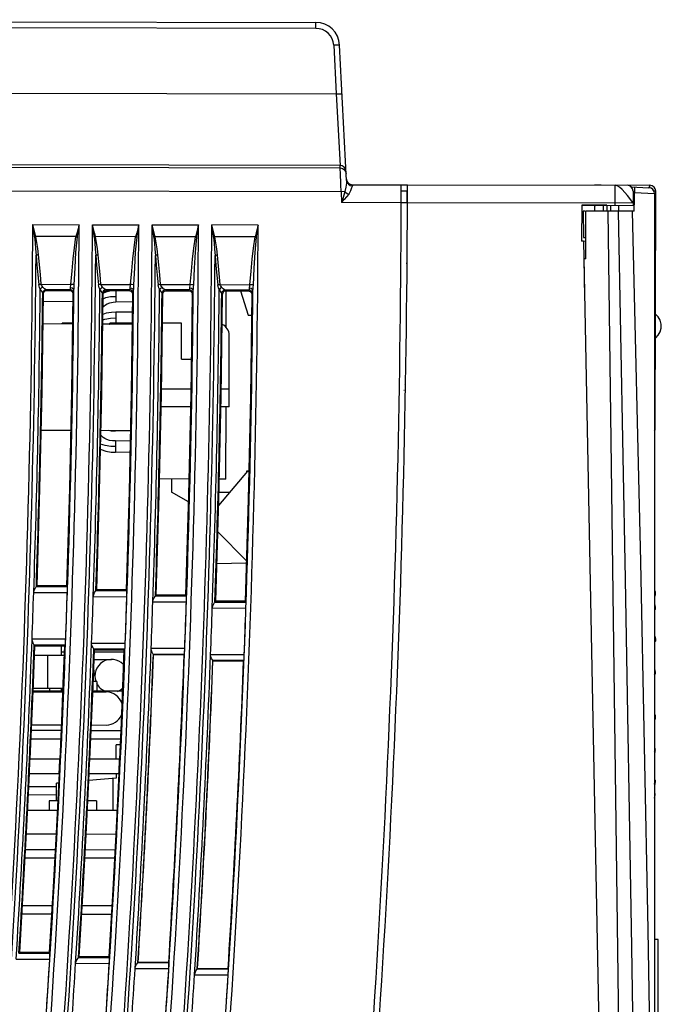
# Model space of a CAD drawing. Extents: x 0 to 420, y 0 to 297.
# Tile 15 of 30: x 128 to 155, y 139 to 180. Entities that reach past the tile are written whole.
import ezdxf

# ---------------------------------------------------------------- set-up
doc = ezdxf.new("R2010")
doc.units = 0
doc.header["$LTSCALE"] = 23.1
doc.layers.get('0').update_dxf_attribs({"linetype": 'CONTINUOUS'})

msp = doc.modelspace()

# ---------------------------------------------------------------- linework, layer by layer
at = {"color": 7, "linetype": 'CONTINUOUS'}
for p, q in [((85.026, 179.838), (140.782, 179.726)), ((140.781, 179.476), (102.526, 179.553)), ((140.781, 179.476), (140.782, 179.726)), ((141.778, 178.777), (141.529, 178.764)), ((141.529, 178.764), (141.631, 176.725)), ((142.064, 173.1), (141.778, 178.777)), ((99.52, 176.809), (141.631, 176.725)), ((141.631, 176.725), (141.881, 176.737)), ((141.631, 176.725), (141.796, 173.728)), ((141.796, 173.728), (102.514, 173.807)), ((100.764, 173.708), (141.8, 173.626)), ((141.8, 173.626), (141.796, 173.728)), ((142.311, 172.923), (142.314, 172.878)), ((142.311, 172.923), (144.623, 172.919)), ((144.362, 172.728), (144.363, 172.919)), ((144.623, 172.919), (154.773, 172.898)), ((152.739, 172.902), (152.475, 172.916)), ((141.838, 172.627), (100.762, 172.709)), ((141.998, 172.635), (141.838, 172.627)), ((141.838, 172.627), (141.861, 172.174)), ((144.362, 172.669), (144.612, 172.669)), ((153.321, 172.054), (153.323, 172.901)), ((153.984, 172.837), (154.738, 172.797)), ((154.072, 172.65), (154.071, 172.069)), ((154.125, 171.816), (154.143, 172.829)), ((154.138, 172.593), (154.975, 172.548)), ((154.772, 172.798), (154.723, 172.798)), ((154.772, 172.789), (154.773, 172.898)), ((155.022, 172.648), (154.952, 172.648)), ((154.975, 172.548), (154.975, 125.542)), ((155.002, 162.681), (155.022, 172.648)), ((144.361, 172.169), (141.861, 172.174)), ((144.611, 172.169), (144.361, 172.169)), ((154.071, 172.15), (144.621, 172.169)), ((151.921, 172.071), (151.918, 170.554)), ((152.971, 172.069), (151.921, 172.071)), ((152.497, 172.055), (151.921, 172.057)), ((152.067, 171.816), (151.975, 171.816)), ((151.975, 171.816), (151.989, 170.706)), ((154.125, 171.816), (152.088, 171.816)), ((152.47, 171.816), (152.471, 172.061)), ((152.815, 172.06), (152.814, 171.816)), ((152.815, 172.06), (152.971, 172.06)), ((152.971, 172.052), (152.97, 171.816)), ((152.971, 172.052), (154.071, 172.069)), ((152.971, 172.069), (152.971, 172.052)), ((153.627, 125.519), (153.027, 171.816)), ((153.135, 171.816), (153.135, 172.054)), ((153.47, 171.816), (153.471, 172.059)), ((128.924, 171.249), (130.867, 171.246)), ((131.424, 171.244), (133.367, 171.241)), ((133.924, 171.239), (135.867, 171.236)), ((138.367, 171.23), (136.424, 171.234)), ((130.733, 170.748), (129.053, 170.752)), ((133.233, 170.743), (131.553, 170.747)), ((135.733, 170.738), (134.053, 170.742)), ((138.233, 170.733), (136.553, 170.737)), ((152, 170.554), (151.918, 170.554)), ((151.989, 170.706), (152.093, 170.704)), ((152, 170.558), (152.093, 170.563)), ((152, 170.554), (152.878, 125.534)), ((136.778, 168.733), (136.664, 169.967)), ((144.575, 169.624), (144.567, 169.624)), ((152.097, 169.816), (152.025, 169.816)), ((152.046, 168.204), (152.025, 169.816)), ((129.278, 168.748), (130.522, 168.745)), ((130.485, 168.52), (129.487, 168.522)), ((129.519, 168.491), (129.487, 168.522)), ((129.519, 168.491), (130.453, 168.489)), ((130.485, 168.52), (130.453, 168.489)), ((130.559, 168.5), (130.485, 168.52)), ((130.583, 168.413), (130.602, 168.337)), ((131.778, 168.743), (133.022, 168.74)), ((131.977, 168.418), (131.88, 168.374)), ((132.21, 168.469), (131.977, 168.418)), ((132.985, 168.515), (131.988, 168.517)), ((132.02, 168.485), (131.988, 168.517)), ((132.02, 168.485), (132.952, 168.483)), ((132.404, 168.481), (132.21, 168.469)), ((132.404, 168.481), (132.403, 168.006)), ((132.964, 168.479), (132.404, 168.481)), ((132.985, 168.515), (132.952, 168.483)), ((133.059, 168.495), (132.985, 168.515)), ((133.082, 168.407), (133.101, 168.331)), ((134.278, 168.738), (135.522, 168.735)), ((135.485, 168.51), (134.488, 168.512)), ((134.521, 168.479), (134.488, 168.512)), ((134.521, 168.479), (135.451, 168.477)), ((135.485, 168.51), (135.451, 168.477)), ((135.559, 168.49), (135.485, 168.51)), ((135.581, 168.401), (135.6, 168.325)), ((136.778, 168.733), (138.023, 168.73)), ((137.985, 168.505), (136.988, 168.507)), ((137.022, 168.473), (136.988, 168.507)), ((137.022, 168.473), (137.95, 168.471)), ((137.026, 166.936), (137.029, 168.473)), ((137.626, 168.471), (137.946, 167.45)), ((137.985, 168.505), (137.95, 168.471)), ((138.06, 168.485), (137.985, 168.505)), ((138.08, 168.395), (138.1, 168.319)), ((129.338, 168.373), (129.369, 168.343)), ((129.364, 168.034), (130.598, 168.032)), ((130.602, 168.337), (130.634, 168.369)), ((131.838, 168.368), (131.87, 168.337)), ((133.097, 168.004), (132.403, 168.006)), ((133.101, 168.331), (133.134, 168.364)), ((134.338, 168.363), (134.371, 168.331)), ((135.6, 168.325), (135.635, 168.359)), ((136.839, 168.358), (136.872, 168.325)), ((138.1, 168.319), (138.135, 168.354)), ((132.402, 167.581), (132.401, 167.119)), ((133.091, 167.579), (132.402, 167.581)), ((137.946, 167.45), (138.087, 167.448)), ((155.026, 167.485), (155.012, 167.485)), ((130.585, 167.082), (129.351, 167.084)), ((130.151, 167.083), (130.151, 167.124)), ((130.585, 167.123), (130.151, 167.124)), ((133.084, 167.077), (131.852, 167.079)), ((132.136, 167.079), (132.143, 167.081)), ((132.143, 167.081), (132.151, 167.082)), ((132.151, 167.079), (132.151, 167.12)), ((133.084, 167.118), (132.151, 167.12)), ((135.151, 167.114), (134.354, 167.116)), ((135.148, 165.614), (135.151, 167.114)), ((137.144, 163.61), (137.15, 166.61)), ((155.024, 166.51), (155.01, 166.51)), ((135.148, 165.614), (135.563, 165.613)), ((134.315, 164.366), (135.545, 164.363)), ((136.816, 164.361), (137.145, 164.36)), ((144.48, 164.294), (144.474, 164.294)), ((144.484, 164.544), (144.479, 164.544)), ((135.531, 163.613), (134.301, 163.616)), ((137.144, 163.61), (136.802, 163.611)), ((137.013, 160.584), (137.019, 163.61)), ((129.276, 162.634), (130.51, 162.632)), ((131.778, 162.629), (133.01, 162.627)), ((132.392, 162.628), (132.392, 162.606)), ((133.009, 162.604), (132.392, 162.606)), ((154.975, 162.981), (155.003, 162.981)), ((155.002, 162.681), (155.002, 162.707)), ((132.391, 162.181), (132.39, 161.706)), ((133, 162.179), (132.391, 162.181)), ((132.99, 161.704), (132.39, 161.706)), ((135.465, 160.587), (134.235, 160.589)), ((134.738, 160.588), (134.737, 160.038)), ((137.923, 160.913), (136.709, 159.473)), ((137.013, 160.584), (136.736, 160.584)), ((137.888, 160.932), (137.972, 160.932)), ((137.888, 160.872), (137.888, 160.932)), ((137.923, 160.913), (137.971, 160.914)), ((135.442, 159.628), (134.737, 160.038)), ((136.724, 160.034), (137.181, 160.033)), ((136.676, 158.366), (137.869, 157.169)), ((137.866, 157.055), (136.637, 157.036)), ((129.073, 156.083), (129.104, 156.113)), ((129.073, 156.083), (130.368, 156.08)), ((130.339, 156.111), (129.104, 156.113)), ((130.368, 156.08), (130.339, 156.111)), ((128.962, 155.837), (130.371, 155.831)), ((131.458, 155.662), (132.866, 155.655)), ((131.569, 155.907), (131.601, 155.939)), ((131.569, 155.907), (132.864, 155.905)), ((132.833, 155.937), (131.601, 155.939)), ((132.864, 155.905), (132.833, 155.937)), ((134.063, 155.69), (134.096, 155.722)), ((134.063, 155.69), (135.358, 155.688)), ((135.327, 155.72), (134.096, 155.722)), ((135.358, 155.688), (135.327, 155.72)), ((154.982, 155.885), (154.975, 155.896)), ((155, 155.821), (154.999, 155.832)), ((155.002, 155.806), (155, 155.826)), ((155.004, 155.79), (155.002, 155.809)), ((155.005, 155.776), (155.004, 155.791)), ((155.005, 155.769), (155.005, 155.77)), ((155.006, 155.755), (155.005, 155.77)), ((155.006, 155.755), (155.006, 155.764)), ((155.006, 155.753), (155.006, 155.755)), ((133.952, 155.445), (135.36, 155.438)), ((136.444, 155.186), (137.853, 155.179)), ((136.556, 155.431), (136.59, 155.464)), ((136.556, 155.431), (137.851, 155.429)), ((137.818, 155.462), (136.59, 155.464)), ((137.851, 155.429), (137.818, 155.463)), ((144.29, 155.319), (144.293, 155.319)), ((154.993, 155.308), (154.975, 155.325)), ((154.985, 155.3), (154.975, 155.318)), ((154.994, 155.277), (154.985, 155.3)), ((154.998, 155.257), (154.994, 155.277)), ((155.005, 155.181), (155.004, 155.195)), ((155.004, 155.192), (155.004, 155.195)), ((155.009, 155.189), (155.006, 155.221)), ((144.278, 155.069), (144.281, 155.069)), ((154.975, 155.087), (155.01, 155.126)), ((154.994, 155.122), (155.011, 155.139)), ((154.994, 153.975), (154.975, 153.994)), ((154.975, 153.941), (154.989, 153.934)), ((130.301, 153.875), (128.893, 153.874)), ((130.282, 153.625), (128.986, 153.628)), ((128.986, 153.628), (129.015, 153.598)), ((129.015, 153.598), (130.25, 153.595)), ((130.114, 153.595), (130.113, 153.205)), ((130.282, 153.625), (130.25, 153.595)), ((132.797, 153.699), (131.388, 153.698)), ((154.975, 153.763), (155.005, 153.795)), ((129, 153.207), (130.235, 153.205)), ((129.552, 151.821), (129.555, 153.206)), ((130.113, 153.348), (130.24, 153.347)), ((132.777, 153.45), (131.481, 153.452)), ((131.481, 153.452), (131.511, 153.421)), ((131.511, 153.421), (132.744, 153.418)), ((131.511, 153.345), (132.744, 153.342)), ((132.777, 153.45), (132.744, 153.418)), ((135.29, 153.482), (133.881, 153.481)), ((135.27, 153.233), (133.975, 153.235)), ((133.981, 153.229), (135.264, 153.227)), ((135.27, 153.233), (135.264, 153.227)), ((137.782, 153.223), (136.373, 153.222)), ((131.496, 153.027), (132.223, 153.026)), ((137.762, 152.974), (136.467, 152.976)), ((136.473, 152.97), (137.756, 152.968)), ((137.762, 152.974), (137.756, 152.968)), ((154.995, 152.579), (154.975, 152.599)), ((154.975, 152.375), (154.999, 152.399)), ((154.999, 152.496), (154.997, 152.525)), ((155, 152.481), (154.999, 152.496)), ((154.999, 152.478), (154.999, 152.484)), ((155, 152.481), (154.999, 152.484)), ((154.999, 152.468), (155.006, 152.469)), ((155, 152.48), (155, 152.481)), ((155.005, 152.501), (155.004, 152.531)), ((155.006, 152.469), (155.005, 152.501)), ((131.603, 152.095), (131.459, 152.095)), ((131.603, 152.095), (131.603, 151.695)), ((128.938, 151.668), (130.173, 151.665)), ((130.175, 151.698), (128.94, 151.7)), ((128.945, 151.822), (130.18, 151.82)), ((129.617, 151.821), (129.617, 151.699)), ((130.11, 151.82), (130.11, 151.698)), ((131.441, 151.662), (132.002, 151.661)), ((132.676, 151.693), (131.443, 151.695)), ((154.995, 150.696), (154.975, 150.717)), ((128.879, 150.283), (130.115, 150.28)), ((131.383, 150.278), (131.999, 150.276)), ((154.975, 150.585), (154.982, 150.586)), ((154.975, 150.5), (154.991, 150.516)), ((128.868, 150.057), (130.104, 150.054)), ((131.373, 150.052), (132.606, 150.049)), ((128.851, 149.7), (130.088, 149.698)), ((131.357, 149.695), (132.59, 149.693)), ((132.414, 148.842), (132.415, 149.443)), ((132.579, 149.443), (132.415, 149.443)), ((154.996, 149.301), (154.975, 149.323)), ((154.975, 149.128), (154.98, 149.138)), ((154.975, 149.111), (154.985, 149.12)), ((154.98, 149.138), (154.987, 149.163)), ((154.987, 149.163), (154.99, 149.188)), ((154.99, 149.188), (154.993, 149.217)), ((154.991, 149.265), (154.999, 149.26)), ((154.992, 149.233), (154.992, 149.224)), ((154.993, 149.233), (154.992, 149.224)), ((154.993, 149.233), (154.993, 149.233)), ((154.993, 149.217), (154.993, 149.233)), ((154.997, 149.297), (154.996, 149.301)), ((154.999, 149.23), (154.999, 149.26)), ((130.058, 148.847), (128.807, 148.85)), ((132.561, 148.842), (131.31, 148.845)), ((128.779, 148.25), (130.03, 148.248)), ((131.281, 148.245), (132.533, 148.243)), ((132.413, 148.243), (132.413, 148.049)), ((129.911, 147.098), (129.912, 147.836)), ((130.002, 147.843), (129.912, 147.836)), ((132.413, 148.049), (131.275, 147.952)), ((132.277, 148.038), (132.275, 146.693)), ((154.996, 147.97), (154.975, 147.993)), ((129.911, 147.342), (128.738, 147.344)), ((128.755, 147.7), (129.912, 147.698)), ((154.996, 147.392), (154.975, 147.416)), ((154.975, 147.413), (154.996, 147.39)), ((154.989, 147.352), (154.988, 147.365)), ((154.989, 147.342), (154.988, 147.326)), ((154.989, 147.344), (154.989, 147.352)), ((154.989, 147.344), (154.989, 147.342)), ((154.989, 147.332), (154.989, 147.342)), ((154.993, 147.356), (154.995, 147.377)), ((154.995, 147.377), (154.996, 147.39)), ((154.996, 147.39), (154.996, 147.392)), ((129.608, 147.099), (129.607, 146.699)), ((129.964, 147.098), (129.608, 147.099)), ((131.593, 147.095), (131.233, 147.095)), ((131.593, 147.095), (131.593, 146.695)), ((154.975, 147.239), (154.981, 147.266)), ((154.984, 147.286), (154.985, 147.294)), ((154.986, 147.302), (154.987, 147.309)), ((129.944, 146.698), (128.707, 146.7)), ((132.446, 146.693), (131.213, 146.695)), ((129.894, 145.698), (128.658, 145.701)), ((132.396, 145.693), (131.163, 145.696)), ((128.623, 145.057), (129.859, 145.055)), ((131.127, 145.052), (132.361, 145.05)), ((129.839, 144.698), (128.604, 144.701)), ((132.342, 144.693), (131.108, 144.696)), ((129.728, 142.698), (128.491, 142.701)), ((132.231, 142.693), (130.996, 142.696)), ((129.706, 142.342), (128.47, 142.344)), ((132.209, 142.337), (130.975, 142.339)), ((155.125, 141.288), (154.975, 141.291)), ((155.125, 137.294), (155.125, 141.288)), ((129.611, 140.737), (128.375, 140.739)), ((129.64, 140.707), (129.611, 140.737)), ((128.225, 140.464), (129.635, 140.457)), ((128.343, 140.709), (129.64, 140.707)), ((130.836, 140.534), (130.869, 140.565)), ((130.836, 140.534), (132.134, 140.531)), ((132.104, 140.563), (130.869, 140.565)), ((132.134, 140.531), (132.104, 140.563)), ((133.328, 140.317), (133.334, 140.323)), ((133.328, 140.317), (134.625, 140.314)), ((134.619, 140.319), (133.334, 140.323)), ((134.625, 140.314), (134.619, 140.32)), ((130.718, 140.288), (132.129, 140.282)), ((133.21, 140.071), (134.62, 140.064)), ((135.817, 140.058), (135.823, 140.064)), ((135.817, 140.058), (137.114, 140.055)), ((137.108, 140.061), (135.823, 140.064)), ((137.114, 140.055), (137.108, 140.061)), ((135.698, 139.812), (137.109, 139.806))]:
    msp.add_line(p, q, dxfattribs=at)
for points in [[(142.045, 173.491), (142.022, 173.584), (141.965, 173.662), (141.886, 173.711), (141.796, 173.728)], [(141.808, 173.417), (141.803, 173.564), (141.8, 173.626)], [(141.8, 173.626), (141.895, 173.607), (141.975, 173.554), (142.028, 173.478), (142.05, 173.389)], [(141.838, 172.627), (141.827, 172.926), (141.808, 173.417)], [(142.064, 173.1), (142.061, 172.982), (142.041, 172.823), (141.998, 172.635)], [(142.064, 173.1), (142.087, 173.013), (142.143, 172.941), (142.223, 172.894), (142.314, 172.878)], [(141.998, 172.635), (141.958, 172.489), (141.912, 172.336), (141.861, 172.174)], [(142.159, 172.526), (142.068, 172.418), (141.97, 172.303), (141.861, 172.174)], [(141.998, 172.635), (142.045, 172.594), (142.1, 172.557), (142.159, 172.526)], [(142.314, 172.878), (142.278, 172.788), (142.229, 172.667), (142.159, 172.526)], [(154.071, 172.15), (154.056, 172.176), (154.009, 172.242), (153.934, 172.342), (153.837, 172.468), (153.724, 172.601), (153.612, 172.719), (153.506, 172.814), (153.407, 172.878), (153.323, 172.901)], [(154.772, 172.798), (154.82, 172.792), (154.862, 172.771), (154.896, 172.737), (154.905, 172.721)], [(152.097, 169.816), (152.093, 170.483), (152.093, 171.149), (152.088, 171.816)], [(152.497, 172.055), (152.567, 172.058), (152.678, 172.059), (152.815, 172.06)], [(153.448, 171.816), (153.739, 156.388), (154.005, 140.959), (154.247, 125.53)], [(154.033, 171.816), (154.378, 157.117), (154.687, 141.693), (154.958, 125.542)], [(128.997, 170.737), (128.974, 170.905), (128.949, 171.076), (128.924, 171.249)], [(129.053, 170.752), (129.011, 170.916), (128.968, 171.082), (128.924, 171.249)], [(130.867, 171.246), (130.822, 171.079), (130.777, 170.913), (130.733, 170.748)], [(130.79, 170.733), (130.815, 170.901), (130.841, 171.072), (130.867, 171.246)], [(131.497, 170.732), (131.474, 170.9), (131.449, 171.071), (131.424, 171.244)], [(131.553, 170.747), (131.511, 170.911), (131.468, 171.077), (131.424, 171.244)], [(133.367, 171.241), (133.322, 171.074), (133.277, 170.908), (133.233, 170.743)], [(133.29, 170.728), (133.315, 170.896), (133.341, 171.067), (133.367, 171.241)], [(134.053, 170.742), (134.011, 170.906), (133.968, 171.072), (133.924, 171.239)], [(133.997, 170.727), (133.974, 170.895), (133.949, 171.066), (133.924, 171.239)], [(135.867, 171.236), (135.822, 171.069), (135.777, 170.903), (135.733, 170.738)], [(135.79, 170.723), (135.815, 170.891), (135.841, 171.062), (135.867, 171.236)], [(136.497, 170.722), (136.474, 170.89), (136.449, 171.061), (136.424, 171.234)], [(136.553, 170.737), (136.511, 170.901), (136.468, 171.067), (136.424, 171.234)], [(138.367, 171.23), (138.322, 171.063), (138.277, 170.898), (138.233, 170.733)], [(138.29, 170.718), (138.315, 170.886), (138.341, 171.057), (138.367, 171.23)], [(129.053, 170.752), (129.034, 170.747), (129.015, 170.742), (128.997, 170.737)], [(128.997, 170.737), (129.022, 170.486), (129.041, 170.23), (129.058, 169.968)], [(129.164, 169.982), (129.132, 170.245), (129.098, 170.502), (129.053, 170.752)], [(130.522, 168.745), (130.569, 169.314), (130.615, 169.817), (130.664, 170.277), (130.733, 170.748)], [(130.663, 168.729), (130.694, 169.44), (130.733, 170.098), (130.79, 170.733)], [(130.733, 170.748), (130.753, 170.743), (130.771, 170.738), (130.79, 170.733)], [(131.553, 170.747), (131.534, 170.742), (131.515, 170.737), (131.497, 170.732)], [(131.497, 170.732), (131.522, 170.481), (131.541, 170.225), (131.558, 169.963)], [(131.664, 169.977), (131.632, 170.24), (131.598, 170.497), (131.553, 170.747)], [(133.022, 168.74), (133.07, 169.309), (133.115, 169.812), (133.164, 170.272), (133.233, 170.743)], [(133.163, 168.724), (133.194, 169.435), (133.233, 170.093), (133.29, 170.728)], [(133.233, 170.743), (133.253, 170.738), (133.271, 170.733), (133.29, 170.728)], [(134.053, 170.742), (134.034, 170.737), (134.015, 170.732), (133.997, 170.727)], [(133.997, 170.727), (134.022, 170.476), (134.041, 170.22), (134.058, 169.958)], [(134.164, 169.972), (134.132, 170.235), (134.098, 170.492), (134.053, 170.742)], [(135.522, 168.735), (135.57, 169.304), (135.615, 169.807), (135.664, 170.268), (135.733, 170.738)], [(135.663, 168.719), (135.694, 169.43), (135.733, 170.088), (135.79, 170.723)], [(135.733, 170.738), (135.753, 170.733), (135.771, 170.728), (135.79, 170.723)], [(136.553, 170.737), (136.534, 170.732), (136.515, 170.727), (136.497, 170.722)], [(136.497, 170.722), (136.522, 170.471), (136.541, 170.215), (136.558, 169.953)], [(136.664, 169.967), (136.632, 170.23), (136.598, 170.487), (136.553, 170.737)], [(138.023, 168.73), (138.07, 169.299), (138.115, 169.802), (138.164, 170.263), (138.233, 170.733)], [(138.163, 168.714), (138.194, 169.425), (138.233, 170.083), (138.29, 170.718)], [(138.233, 170.733), (138.253, 170.728), (138.272, 170.723), (138.29, 170.718)], [(129.164, 169.982), (129.126, 169.978), (129.089, 169.973), (129.058, 169.968)], [(129.058, 169.968), (129.096, 169.557), (129.134, 169.145), (129.171, 168.734)], [(129.278, 168.748), (129.24, 169.159), (129.164, 169.982)], [(131.664, 169.977), (131.626, 169.973), (131.589, 169.968), (131.558, 169.963)], [(131.558, 169.963), (131.596, 169.552), (131.634, 169.14), (131.671, 168.729)], [(131.778, 168.743), (131.74, 169.154), (131.702, 169.566), (131.664, 169.977)], [(134.164, 169.972), (134.126, 169.968), (134.089, 169.963), (134.058, 169.958)], [(134.058, 169.958), (134.096, 169.547), (134.134, 169.135), (134.172, 168.724)], [(134.278, 168.738), (134.24, 169.149), (134.202, 169.561), (134.164, 169.972)], [(136.664, 169.967), (136.626, 169.963), (136.589, 169.958), (136.558, 169.953)], [(136.558, 169.953), (136.596, 169.542), (136.634, 169.13), (136.672, 168.719)], [(129.278, 168.748), (129.239, 168.745), (129.203, 168.74), (129.171, 168.734)], [(129.238, 168.547), (129.21, 168.609), (129.188, 168.671), (129.171, 168.734)], [(129.238, 168.547), (129.267, 168.579), (129.304, 168.608), (129.344, 168.631)], [(129.338, 168.373), (129.324, 168.412), (129.29, 168.469), (129.238, 168.547)], [(129.344, 168.631), (129.316, 168.668), (129.294, 168.707), (129.278, 168.748)], [(129.487, 168.522), (129.431, 168.511), (129.382, 168.479), (129.35, 168.43), (129.338, 168.373)], [(129.487, 168.522), (129.452, 168.537), (129.404, 168.573), (129.344, 168.631)], [(129.369, 168.343), (129.389, 168.417), (129.444, 168.471), (129.519, 168.491)], [(130.453, 168.489), (130.528, 168.468), (130.583, 168.413)], [(130.498, 168.597), (130.494, 168.557), (130.489, 168.531), (130.485, 168.52)], [(130.498, 168.597), (130.506, 168.641), (130.515, 168.691), (130.522, 168.745)], [(130.647, 168.492), (130.625, 168.542), (130.57, 168.581), (130.498, 168.597)], [(130.663, 168.729), (130.63, 168.736), (130.579, 168.741), (130.522, 168.745)], [(130.634, 168.369), (130.615, 168.445), (130.559, 168.5)], [(130.634, 168.369), (130.639, 168.386), (130.643, 168.429), (130.647, 168.492)], [(130.647, 168.492), (130.651, 168.567), (130.657, 168.645), (130.663, 168.729)], [(131.778, 168.743), (131.739, 168.74), (131.703, 168.735), (131.671, 168.729)], [(131.738, 168.542), (131.71, 168.604), (131.688, 168.666), (131.671, 168.729)], [(131.738, 168.542), (131.767, 168.574), (131.804, 168.603), (131.844, 168.626)], [(131.838, 168.368), (131.824, 168.407), (131.79, 168.464), (131.738, 168.542)], [(131.844, 168.626), (131.816, 168.663), (131.794, 168.702), (131.778, 168.743)], [(131.988, 168.517), (131.931, 168.506), (131.883, 168.474), (131.85, 168.425), (131.838, 168.368)], [(131.988, 168.517), (131.952, 168.532), (131.904, 168.568), (131.844, 168.626)], [(131.87, 168.337), (131.89, 168.411), (131.945, 168.465), (132.02, 168.485)], [(132.952, 168.483), (133.027, 168.462), (133.082, 168.407)], [(132.998, 168.592), (132.994, 168.552), (132.99, 168.526), (132.985, 168.515)], [(132.998, 168.592), (133.006, 168.636), (133.015, 168.686), (133.022, 168.74)], [(133.148, 168.487), (133.125, 168.537), (133.07, 168.576), (132.998, 168.592)], [(133.163, 168.724), (133.13, 168.731), (133.079, 168.736), (133.022, 168.74)], [(133.134, 168.364), (133.115, 168.439), (133.059, 168.495)], [(133.134, 168.364), (133.139, 168.381), (133.144, 168.424), (133.148, 168.487)], [(133.148, 168.487), (133.151, 168.562), (133.157, 168.64), (133.163, 168.724)], [(134.278, 168.738), (134.239, 168.735), (134.203, 168.73), (134.172, 168.724)], [(134.238, 168.537), (134.21, 168.599), (134.188, 168.661), (134.172, 168.724)], [(134.238, 168.537), (134.267, 168.569), (134.304, 168.598), (134.344, 168.621)], [(134.338, 168.363), (134.324, 168.402), (134.29, 168.459), (134.238, 168.537)], [(134.344, 168.621), (134.317, 168.658), (134.294, 168.697), (134.278, 168.738)], [(134.488, 168.512), (134.431, 168.501), (134.383, 168.469), (134.35, 168.42), (134.338, 168.363)], [(134.488, 168.512), (134.452, 168.527), (134.404, 168.563), (134.344, 168.621)], [(134.371, 168.331), (134.391, 168.405), (134.446, 168.459), (134.521, 168.479)], [(135.451, 168.477), (135.526, 168.456), (135.581, 168.401)], [(135.498, 168.587), (135.494, 168.547), (135.49, 168.521), (135.485, 168.51)], [(135.498, 168.587), (135.506, 168.631), (135.515, 168.681), (135.522, 168.735)], [(135.648, 168.482), (135.625, 168.532), (135.57, 168.571), (135.498, 168.587)], [(135.663, 168.719), (135.63, 168.725), (135.579, 168.731), (135.522, 168.735)], [(135.635, 168.359), (135.615, 168.434), (135.559, 168.49)], [(135.635, 168.359), (135.639, 168.376), (135.644, 168.419), (135.648, 168.482)], [(135.648, 168.482), (135.651, 168.557), (135.657, 168.635), (135.663, 168.719)], [(136.778, 168.733), (136.739, 168.73), (136.703, 168.725), (136.672, 168.719)], [(136.738, 168.532), (136.71, 168.594), (136.688, 168.656), (136.672, 168.719)], [(136.738, 168.532), (136.767, 168.564), (136.804, 168.593), (136.844, 168.616)], [(136.839, 168.358), (136.824, 168.397), (136.79, 168.454), (136.738, 168.532)], [(136.844, 168.616), (136.817, 168.653), (136.794, 168.692), (136.778, 168.733)], [(136.988, 168.507), (136.931, 168.496), (136.883, 168.463), (136.85, 168.415), (136.839, 168.358)], [(136.988, 168.507), (136.952, 168.522), (136.904, 168.558), (136.844, 168.616)], [(136.872, 168.325), (136.892, 168.399), (136.947, 168.453), (137.022, 168.473)], [(137.95, 168.471), (138.026, 168.45), (138.08, 168.395)], [(137.998, 168.582), (137.994, 168.542), (137.99, 168.516), (137.985, 168.505)], [(137.998, 168.582), (138.006, 168.626), (138.015, 168.676), (138.023, 168.73)], [(138.148, 168.477), (138.125, 168.527), (138.07, 168.566), (137.998, 168.582)], [(138.163, 168.714), (138.13, 168.72), (138.079, 168.726), (138.023, 168.73)], [(138.135, 168.354), (138.115, 168.429), (138.06, 168.485)], [(138.135, 168.354), (138.139, 168.371), (138.144, 168.414), (138.148, 168.477)], [(138.148, 168.477), (138.151, 168.552), (138.157, 168.63), (138.163, 168.714)], [(129.104, 156.113), (129.224, 160.189), (129.312, 164.265), (129.369, 168.343)], [(130.602, 168.337), (130.545, 164.261), (130.458, 160.186), (130.339, 156.111)], [(131.601, 155.939), (131.722, 160.071), (131.812, 164.203), (131.87, 168.337)], [(131.862, 167.778), (131.9, 167.825), (131.965, 167.883), (132.045, 167.934), (132.151, 167.975), (132.285, 168), (132.403, 168.006)], [(131.867, 168.145), (131.981, 168.189), (132.182, 168.23), (132.403, 168.243)], [(133.101, 168.331), (133.044, 164.199), (132.954, 160.067), (132.833, 155.937)], [(134.096, 155.722), (134.22, 159.924), (134.312, 164.127), (134.371, 168.331)], [(135.6, 168.325), (135.542, 164.123), (135.451, 159.921), (135.327, 155.72)], [(136.59, 155.464), (136.718, 159.75), (136.812, 164.037), (136.872, 168.325)], [(138.1, 168.319), (138.04, 164.033), (137.946, 159.747), (137.818, 155.462)], [(132.402, 167.581), (132.22, 167.572), (131.998, 167.534), (131.858, 167.484)], [(131.855, 167.26), (131.94, 167.291), (132.182, 167.333), (132.401, 167.343)], [(155.026, 166.51), (155.125, 166.611), (155.208, 166.752), (155.254, 166.913), (155.255, 167.081), (155.21, 167.242), (155.127, 167.384), (155.028, 167.485)], [(132.088, 162.629), (132.207, 162.612), (132.392, 162.606)], [(132.391, 162.181), (132.269, 162.186), (132.132, 162.207), (132.022, 162.24), (131.939, 162.28), (131.872, 162.326), (131.817, 162.377), (131.773, 162.426)], [(131.761, 161.839), (131.782, 161.827), (131.984, 161.754), (132.206, 161.715), (132.39, 161.706)], [(132.391, 161.943), (132.19, 161.952), (131.954, 161.99), (131.765, 162.054)], [(128.962, 155.837), (128.98, 155.922), (129.019, 156.001), (129.056, 156.059), (129.073, 156.083)], [(130.371, 155.831), (130.373, 155.925), (130.373, 156.004), (130.372, 156.058), (130.368, 156.08)], [(131.457, 155.662), (131.476, 155.746), (131.514, 155.825), (131.552, 155.883), (131.569, 155.907)], [(132.866, 155.655), (132.868, 155.749), (132.869, 155.828), (132.867, 155.883), (132.864, 155.905)], [(133.951, 155.445), (133.97, 155.529), (134.008, 155.608), (134.046, 155.666), (134.063, 155.69)], [(135.36, 155.438), (135.363, 155.532), (135.363, 155.611), (135.361, 155.665), (135.358, 155.688)], [(155, 155.826), (154.997, 155.84), (154.994, 155.855), (154.989, 155.871), (154.981, 155.887), (154.975, 155.896)], [(154.975, 155.894), (154.991, 155.864), (154.999, 155.829)], [(154.975, 155.662), (154.977, 155.664), (154.986, 155.678), (154.993, 155.693), (154.999, 155.708), (155.003, 155.723), (155.005, 155.737), (155.006, 155.75), (155.006, 155.753)], [(154.975, 155.662), (154.979, 155.667), (154.988, 155.682), (154.996, 155.698), (155.001, 155.714), (155.004, 155.729), (155.006, 155.744), (155.006, 155.751)], [(154.999, 155.832), (154.997, 155.842), (154.993, 155.857), (154.988, 155.871), (154.982, 155.885)], [(154.999, 155.829), (154.999, 155.827), (154.999, 155.823), (154.999, 155.818)], [(154.999, 155.829), (154.999, 155.829), (155, 155.824), (155.001, 155.812)], [(154.999, 155.818), (155, 155.812), (155.001, 155.805), (155.001, 155.797), (155.002, 155.79), (155.003, 155.783), (155.004, 155.777), (155.004, 155.773), (155.005, 155.77), (155.005, 155.769)], [(155.001, 155.812), (155.003, 155.8), (155.004, 155.786), (155.005, 155.776), (155.005, 155.77)], [(155.006, 155.761), (155.006, 155.764), (155.005, 155.776)], [(136.444, 155.186), (136.462, 155.27), (136.501, 155.349), (136.538, 155.407), (136.556, 155.431)], [(137.853, 155.179), (137.855, 155.273), (137.856, 155.352), (137.854, 155.407), (137.851, 155.429)], [(154.975, 155.3), (154.989, 155.276), (154.997, 155.246)], [(154.975, 155.088), (154.987, 155.107), (154.997, 155.131), (155.003, 155.158), (155.005, 155.179), (155.005, 155.181)], [(155.006, 155.221), (155.003, 155.253), (154.999, 155.28), (154.996, 155.299), (154.993, 155.308)], [(154.997, 155.246), (154.998, 155.25), (154.999, 155.249), (155, 155.241)], [(154.997, 155.246), (154.998, 155.242), (154.998, 155.236), (154.998, 155.23), (154.999, 155.223), (155, 155.216), (155, 155.209), (155.001, 155.202), (155.002, 155.197), (155.003, 155.193), (155.003, 155.191), (155.004, 155.191), (155.004, 155.192)], [(155.003, 155.216), (155.001, 155.24), (154.998, 155.257)], [(155, 155.241), (155.002, 155.229), (155.003, 155.215), (155.004, 155.204), (155.004, 155.195)], [(155.005, 155.181), (155.005, 155.194), (155.003, 155.216)], [(155.011, 155.139), (155.011, 155.161), (155.009, 155.189)], [(155.01, 155.126), (155.011, 155.127), (155.011, 155.139)], [(154.989, 153.934), (154.989, 153.957), (154.991, 153.972), (154.994, 153.976), (154.994, 153.976)], [(155.005, 153.795), (155.003, 153.796), (154.999, 153.808), (154.995, 153.833), (154.991, 153.868), (154.989, 153.903), (154.989, 153.934)], [(154.994, 153.976), (154.997, 153.969), (155, 153.952), (155.004, 153.927), (155.006, 153.897), (155.008, 153.865), (155.009, 153.836)], [(128.811, 148.85), (128.886, 150.432), (128.953, 152.015), (129.015, 153.598)], [(128.986, 153.628), (128.971, 153.653), (128.937, 153.711), (128.904, 153.791), (128.892, 153.874)], [(130.25, 153.595), (130.188, 152.012), (130.121, 150.429), (130.05, 148.847)], [(130.282, 153.625), (130.287, 153.648), (130.292, 153.702), (130.297, 153.781), (130.301, 153.875)], [(131.481, 153.452), (131.466, 153.477), (131.432, 153.536), (131.399, 153.615), (131.388, 153.698)], [(132.777, 153.45), (132.782, 153.472), (132.787, 153.527), (132.792, 153.606), (132.797, 153.699)], [(155.009, 153.836), (155.008, 153.811), (155.006, 153.797), (155.005, 153.795)], [(131.318, 148.845), (131.387, 150.37), (131.451, 151.895), (131.511, 153.421)], [(132.744, 153.418), (132.684, 151.893), (132.62, 150.367), (132.552, 148.842)], [(133.975, 153.235), (133.959, 153.261), (133.925, 153.32), (133.893, 153.399), (133.881, 153.481)], [(133.975, 153.235), (133.978, 153.233), (133.978, 153.231), (133.981, 153.229)], [(135.27, 153.233), (135.275, 153.255), (135.281, 153.309), (135.286, 153.388), (135.29, 153.482)], [(136.467, 152.976), (136.451, 153.002), (136.417, 153.061), (136.385, 153.14), (136.373, 153.222)], [(137.762, 152.974), (137.767, 152.996), (137.773, 153.051), (137.778, 153.13), (137.782, 153.223)], [(136.467, 152.976), (136.47, 152.974), (136.47, 152.972), (136.473, 152.97)], [(154.997, 152.525), (154.992, 152.552), (154.981, 152.58), (154.975, 152.59)], [(154.975, 152.508), (154.984, 152.504), (154.992, 152.497)], [(154.975, 152.381), (154.977, 152.384), (154.988, 152.406), (154.995, 152.429), (154.998, 152.451)], [(154.992, 152.497), (154.992, 152.508), (154.993, 152.516), (154.995, 152.519), (154.996, 152.516), (154.997, 152.508), (154.998, 152.498), (154.999, 152.484)], [(154.992, 152.497), (154.992, 152.491), (154.992, 152.484), (154.993, 152.477), (154.993, 152.472), (154.994, 152.467), (154.995, 152.464), (154.996, 152.462), (154.996, 152.462), (154.997, 152.464), (154.998, 152.467), (154.998, 152.472), (154.999, 152.478)], [(155.004, 152.531), (155.001, 152.556), (154.998, 152.573), (154.995, 152.579)], [(154.998, 152.451), (154.999, 152.471), (155, 152.48)], [(154.999, 152.399), (155.001, 152.402), (155.003, 152.417)], [(155.003, 152.417), (155.005, 152.44), (155.006, 152.469)], [(154.982, 150.586), (154.983, 150.616), (154.984, 150.645), (154.987, 150.67), (154.99, 150.688), (154.994, 150.696), (154.995, 150.696)], [(154.995, 150.696), (154.997, 150.693), (155, 150.679), (155.002, 150.655), (155.002, 150.626)], [(154.991, 150.516), (154.99, 150.515), (154.986, 150.521), (154.984, 150.536), (154.982, 150.559), (154.982, 150.586)], [(155.002, 150.626), (155.002, 150.594), (155, 150.564), (154.997, 150.539), (154.993, 150.522), (154.991, 150.516)], [(154.992, 149.251), (154.99, 149.27), (154.986, 149.289), (154.978, 149.308), (154.975, 149.314)], [(154.975, 149.17), (154.977, 149.172), (154.985, 149.191)], [(154.985, 149.191), (154.986, 149.203), (154.987, 149.215), (154.988, 149.228), (154.989, 149.234), (154.991, 149.237), (154.992, 149.233)], [(154.985, 149.191), (154.985, 149.186), (154.986, 149.182), (154.986, 149.179), (154.987, 149.179), (154.987, 149.18), (154.988, 149.182), (154.989, 149.186), (154.99, 149.192), (154.991, 149.198), (154.991, 149.205), (154.992, 149.212), (154.992, 149.219), (154.992, 149.224)], [(154.985, 149.12), (154.987, 149.125), (154.991, 149.142), (154.994, 149.167)], [(154.993, 149.233), (154.993, 149.235), (154.992, 149.251)], [(154.994, 149.167), (154.997, 149.198), (154.999, 149.23)], [(154.999, 149.26), (154.999, 149.283), (154.997, 149.297)], [(128.375, 140.739), (128.525, 143.262), (128.662, 145.765), (128.781, 148.25)], [(130.022, 148.248), (129.897, 145.744), (129.76, 143.24), (129.611, 140.737)], [(130.869, 140.565), (131.022, 143.124), (131.162, 145.684), (131.29, 148.245)], [(132.523, 148.243), (132.396, 145.682), (132.256, 143.122), (132.104, 140.563)], [(154.976, 147.801), (154.977, 147.821), (154.978, 147.847), (154.981, 147.878), (154.984, 147.91), (154.988, 147.938), (154.992, 147.958), (154.994, 147.969), (154.996, 147.97)], [(154.978, 147.787), (154.977, 147.79), (154.976, 147.801)], [(154.997, 147.956), (154.996, 147.934), (154.994, 147.906), (154.992, 147.875), (154.988, 147.843), (154.984, 147.815), (154.981, 147.796), (154.978, 147.787)], [(154.996, 147.97), (154.996, 147.968), (154.997, 147.956)], [(154.988, 147.365), (154.985, 147.379), (154.98, 147.393), (154.975, 147.407)], [(154.982, 147.264), (154.983, 147.274), (154.985, 147.289), (154.987, 147.305), (154.988, 147.319), (154.989, 147.332)], [(154.987, 147.294), (154.99, 147.327), (154.993, 147.356)], [(154.975, 147.209), (154.976, 147.21), (154.977, 147.218), (154.98, 147.236), (154.983, 147.262), (154.987, 147.294)], [(154.975, 147.235), (154.976, 147.238), (154.98, 147.253), (154.982, 147.264)], [(154.981, 147.266), (154.982, 147.271), (154.983, 147.281)], [(154.981, 147.266), (154.982, 147.265), (154.982, 147.267), (154.982, 147.269), (154.983, 147.273), (154.984, 147.279)], [(154.983, 147.281), (154.984, 147.296), (154.986, 147.309), (154.987, 147.32), (154.988, 147.325), (154.988, 147.326)], [(154.987, 147.315), (154.988, 147.32), (154.988, 147.324), (154.988, 147.326)], [(129.635, 140.457), (129.64, 140.551), (129.642, 140.63), (129.642, 140.685), (129.64, 140.707)], [(130.718, 140.288), (130.739, 140.373), (130.78, 140.452), (130.819, 140.51), (130.837, 140.534)], [(132.129, 140.282), (132.134, 140.375), (132.136, 140.454), (132.136, 140.509), (132.134, 140.531)], [(133.209, 140.071), (133.23, 140.156), (133.271, 140.235), (133.31, 140.293), (133.328, 140.317)], [(134.62, 140.064), (134.625, 140.158), (134.628, 140.237), (134.628, 140.292), (134.625, 140.314)], [(135.698, 139.812), (135.719, 139.896), (135.759, 139.975), (135.798, 140.033), (135.817, 140.058)], [(137.109, 139.806), (137.114, 139.899), (137.116, 139.978), (137.116, 140.033), (137.114, 140.055)]]:
    msp.add_lwpolyline(points, dxfattribs=at)
for centre, radius, start, end in [((140.78, 178.726), 1, 2.8849, 89.8849), ((140.78, 178.726), 0.75, 2.8849, 89.8849), ((142.311, 173.173), 0.25, 182.8848, 269.8849), ((-405.376, 174.024), 550, 354.82585, 359.88487), ((-405.387, 173.774), 549.75, 354.87531, 359.89102), ((-405.387, 173.774), 550, 359.83278, 359.88487), ((153.822, 172.65), 0.25, 359.8849, 89.8849), ((154.725, 172.548), 0.25, 0, 87), ((154.772, 172.648), 0.25, 359.8849, 89.8849), ((-405.387, 173.774), 534.317, 354.62648, 359.72931), ((-405.387, 173.774), 536.26, 354.64559, 359.72988), ((-405.387, 173.774), 536.817, 354.63276, 359.73004), ((-405.387, 173.774), 538.76, 354.65176, 359.7306), ((-405.387, 173.774), 539.317, 354.63454, 359.73076), ((-405.387, 173.774), 541.26, 354.65344, 359.73131), ((-405.387, 173.774), 541.817, 354.79472, 359.73147), ((-405.387, 173.774), 543.76, 354.81295, 359.73202), ((-405.387, 173.774), 534.459, 354.76689, 359.59198), ((-405.387, 173.774), 536.959, 354.77252, 359.59334), ((-405.387, 173.774), 539.459, 354.77365, 359.59469), ((-405.387, 173.774), 541.959, 354.86434, 359.59603), ((-405.387, 173.774), 536.06, 354.93761, 359.43549), ((-405.387, 173.774), 534.65, 358.07755, 359.43988), ((-405.387, 173.774), 538.56, 354.94242, 359.43758), ((-405.387, 173.774), 537.15, 358.06777, 359.44195), ((-405.387, 173.774), 541.06, 354.94277, 359.43965), ((-405.387, 173.774), 539.65, 358.05363, 359.444), ((-405.387, 173.774), 543.56, 354.93808, 359.44169), ((-405.387, 173.774), 542.15, 358.03524, 359.44603), ((-405.387, 173.774), 534.752, 358.10418, 359.42137), ((-405.387, 173.774), 537.252, 358.09427, 359.42353), ((-405.387, 173.774), 539.752, 358.08004, 359.42566), ((-405.387, 173.774), 542.252, 358.06153, 359.42778), ((136.65, 166.611), 0.5, 359.8849, 65.6994), ((154.902, 162.681), 0.1, 316.7298, 359.8828), ((-405.387, 173.774), 534.65, 357.86693, 358.0775), ((-405.387, 173.774), 536.058, 357.87266, 358.08182), ((-405.387, 173.774), 537.15, 357.85813, 358.06772), ((-405.387, 173.774), 538.558, 357.86385, 358.07205), ((-405.387, 173.774), 539.65, 357.84498, 358.0536), ((-405.387, 173.774), 541.058, 357.85071, 358.05795), ((-405.387, 173.774), 542.15, 357.82755, 358.03521), ((-405.387, 173.774), 543.558, 357.8333, 358.03958), ((-405.387, 173.774), 534.65, 356.42804, 357.86719), ((-405.387, 173.774), 534.752, 356.45506, 357.841), ((-405.387, 173.774), 537.15, 356.42593, 357.85838), ((-405.387, 173.774), 537.252, 356.45282, 357.83232), ((-405.387, 173.774), 539.65, 356.4194, 357.84504), ((-405.387, 173.774), 539.752, 356.44616, 357.8193), ((-405.387, 173.774), 539.759, 356.44687, 357.81866), ((-405.387, 173.774), 541.041, 356.45496, 357.82364), ((-405.387, 173.774), 542.15, 356.40853, 357.82761), ((132.221, 152.333), 0.693, 43.7431, 200.3354), ((-405.387, 173.774), 542.252, 356.43517, 357.80199), ((-405.387, 173.774), 542.259, 356.43587, 357.80135), ((-405.387, 173.774), 543.541, 356.44395, 357.80631), ((130.804, 152.511), 0.693, 344.015, 10.0671), ((132.221, 152.333), 0.693, 206.0839, 248.6175), ((132, 150.969), 0.693, 18.2158, 89.8849), ((132.221, 152.333), 0.693, 291.1522, 311.9087), ((132, 150.969), 0.693, 269.8849, 337.394), ((-405.387, 173.774), 534.775, 357.26438, 357.32867), ((-405.387, 173.774), 536.025, 357.27049, 357.33462), ((-405.387, 173.774), 537.275, 357.27659, 357.34057), ((-405.387, 173.774), 538.525, 357.28264, 357.34647), ((-405.387, 173.774), 536.058, 356.20048, 356.4367), ((-405.387, 173.774), 537.15, 356.18933, 356.42593), ((-405.387, 173.774), 538.558, 356.19943, 356.43456), ((-405.387, 173.774), 539.65, 356.1839, 356.41941), ((-405.387, 173.774), 541.058, 356.19397, 356.42801), ((-405.387, 173.774), 542.15, 356.17411, 356.40853), ((-405.387, 173.774), 543.558, 356.18415, 356.41713)]:
    msp.add_arc(centre, radius, start, end, dxfattribs=at)

doc.saveas('drawing.dxf')
